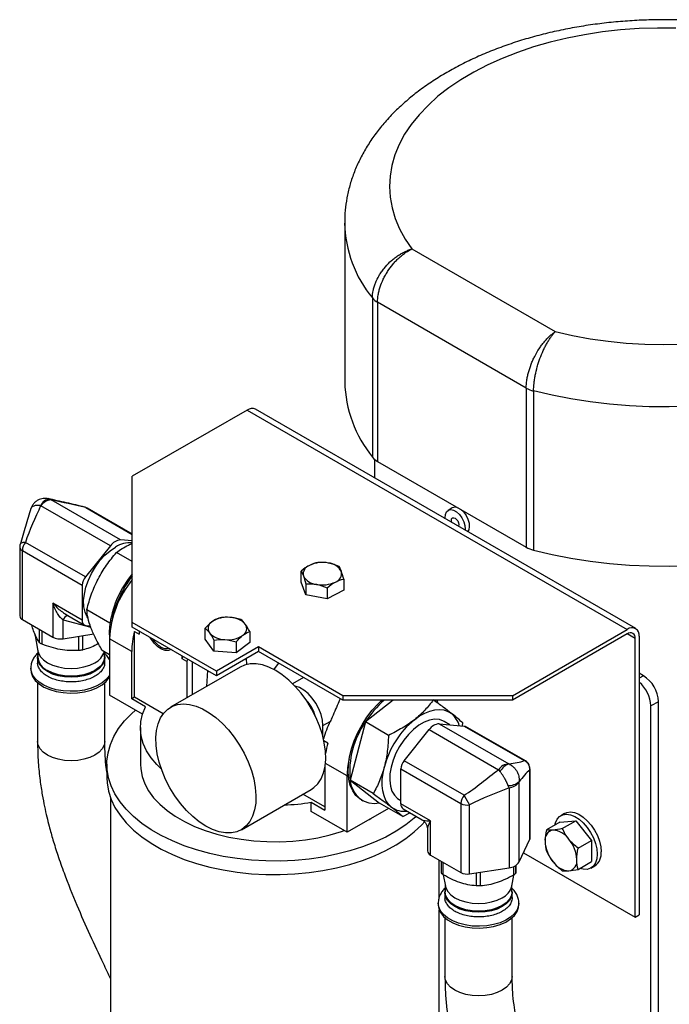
# Model space of a CAD drawing. Header units: inches. Extents: x 3 to 129, y 3 to 99.
# Tile 34 of 35: x 107 to 114, y 81 to 92. Entities that reach past the tile are written whole.
import ezdxf

# ---------------------------------------------------------------- set-up
doc = ezdxf.new("R2010")
doc.units = ezdxf.units.IN
doc.header["$LTSCALE"] = 12
doc.header["$MEASUREMENT"] = 0

msp = doc.modelspace()

# ---------------------------------------------------------------- linework, layer by layer
for p, q in [((110.442, 89.869), (110.442, 88.092)), ((111.192, 89.577), (112.792, 88.654)), ((110.752, 89.03), (110.752, 87.252)), ((112.468, 88.024), (110.809, 88.982)), ((110.809, 88.982), (110.809, 87.204)), ((112.468, 88.024), (112.468, 86.247)), ((112.55, 87.992), (112.55, 86.214)), ((109.354, 87.777), (108.072, 87.038)), ((109.354, 87.777), (113.596, 85.328)), ((113.69, 85.337), (109.447, 87.787)), ((110.776, 87.227), (110.776, 87.019)), ((110.809, 87.204), (112.468, 86.247)), ((108.072, 85.405), (108.072, 87.038)), ((107.132, 86.787), (107.138, 86.786)), ((107.138, 86.786), (107.149, 86.784)), ((107.941, 86.327), (107.166, 86.774)), ((107.828, 86.262), (107.053, 86.709)), ((107.552, 86.688), (107.541, 86.693)), ((107.552, 86.688), (108.072, 86.388)), ((108.072, 86.392), (107.567, 86.683)), ((111.643, 86.686), (111.596, 86.658)), ((108.072, 86.316), (107.941, 86.327)), ((106.816, 86.25), (106.816, 85.478)), ((107.549, 85.914), (106.88, 86.3)), ((107.828, 86.262), (107.549, 85.914)), ((106.845, 86.209), (107.513, 85.823)), ((106.845, 85.437), (106.845, 86.209)), ((108.072, 86.085), (107.895, 86.187)), ((109.956, 85.856), (109.956, 85.979)), ((110.431, 85.889), (110.431, 85.766)), ((107.513, 85.823), (107.513, 85.432)), ((110.008, 85.715), (109.956, 85.856)), ((110.008, 85.838), (110.008, 85.715)), ((110.245, 85.793), (110.245, 85.67)), ((110.245, 85.67), (110.008, 85.715)), ((110.431, 85.766), (110.245, 85.67)), ((107.184, 85.622), (107.184, 85.242)), ((107.513, 85.432), (107.184, 85.622)), ((107.328, 85.498), (107.538, 85.377)), ((107.565, 85.55), (107.823, 85.401)), ((106.845, 85.437), (107.184, 85.242)), ((107.3, 85.224), (107.3, 85.435)), ((107.3, 85.435), (107.61, 85.352)), ((107.556, 85.372), (107.605, 85.367)), ((109.012, 84.862), (108.072, 85.405)), ((108.072, 85.354), (108.072, 85.405)), ((109.012, 84.811), (108.072, 85.354)), ((108.886, 85.218), (108.886, 85.341)), ((106.985, 85.277), (107.019, 85.085)), ((107.032, 85.33), (107.032, 85.184)), ((107.066, 85.163), (107.066, 85.31)), ((107.3, 85.224), (107.642, 85.277)), ((107.471, 85.25), (107.471, 85.092)), ((107.52, 85.099), (107.52, 85.258)), ((108.097, 84.572), (108.097, 85.304)), ((108.097, 85.304), (108.15, 85.274)), ((108.15, 85.309), (108.15, 85.274)), ((109.382, 85.304), (109.382, 85.181)), ((112.315, 84.588), (113.596, 85.328)), ((113.596, 85.277), (112.315, 84.537)), ((113.685, 85.226), (113.596, 85.277)), ((113.729, 85.252), (113.729, 82.139)), ((107.695, 85.171), (107.675, 85.159)), ((108.065, 85.08), (107.817, 85.223)), ((107.817, 85.223), (107.817, 84.594)), ((108.982, 85.084), (108.886, 85.218)), ((108.982, 85.207), (108.982, 85.084)), ((109.48, 85.133), (109.012, 84.862)), ((109.23, 85.189), (109.23, 85.066)), ((109.382, 85.181), (109.23, 85.066)), ((110.422, 84.588), (109.48, 85.133)), ((109.48, 85.133), (109.48, 85.081)), ((113.685, 82.113), (113.685, 85.226)), ((107.015, 85.01), (107.015, 84.958)), ((107.017, 85.096), (107.017, 85.021)), ((107.736, 85.096), (107.817, 85.049)), ((107.762, 85.021), (107.762, 85.081)), ((107.765, 84.958), (107.765, 85.01)), ((108.065, 84.553), (108.065, 85.08)), ((108.627, 84.998), (108.627, 85.033)), ((109.23, 85.066), (108.982, 85.084)), ((109.48, 85.081), (109.012, 84.811)), ((110.422, 84.537), (109.48, 85.081)), ((106.94, 84.897), (106.94, 84.876)), ((109.277, 84.908), (108.499, 84.459)), ((108.68, 84.968), (108.627, 84.998)), ((108.689, 84.998), (108.68, 84.968)), ((108.68, 84.968), (108.68, 84.564)), ((108.744, 84.6), (108.744, 84.966)), ((109.349, 84.937), (109.345, 85.004)), ((107.126, 84.869), (107.129, 84.867)), ((107.651, 84.867), (107.653, 84.869)), ((108.912, 84.869), (108.9, 84.691)), ((109.012, 84.862), (109.012, 84.811)), ((109.981, 84.792), (109.86, 84.722)), ((113.776, 84.81), (113.729, 84.838)), ((113.776, 84.81), (113.729, 84.783)), ((107.015, 84.733), (107.015, 84.077)), ((107.765, 84.077), (107.765, 84.733)), ((108.186, 84.382), (107.817, 84.594)), ((108.097, 84.572), (108.065, 84.553)), ((108.417, 84.387), (108.097, 84.572)), ((112.315, 84.588), (110.422, 84.588)), ((110.422, 84.588), (110.422, 84.537)), ((112.315, 84.588), (112.315, 84.537)), ((108.219, 84.465), (108.065, 84.553)), ((112.315, 84.537), (110.422, 84.537)), ((110.982, 84.537), (110.674, 84.294)), ((111.47, 84.537), (111.483, 84.506)), ((113.943, 84.521), (113.86, 84.473)), ((113.86, 79.554), (113.86, 84.473)), ((113.943, 79.602), (113.943, 84.521)), ((110.2, 84.254), (110.28, 84.299)), ((110.2, 84.128), (110.2, 84.254)), ((110.674, 84.294), (110.503, 83.643)), ((110.931, 84.145), (110.674, 84.294)), ((111.498, 84.274), (112.273, 83.827)), ((111.498, 84.274), (111.777, 84.249)), ((111.616, 84.263), (111.551, 84.301)), ((111.758, 84.251), (111.761, 84.283)), ((111.777, 84.249), (112.445, 83.863)), ((112.46, 83.859), (111.792, 84.244)), ((108.163, 84.231), (108.163, 83.823)), ((111.105, 83.861), (111.385, 84.209)), ((111.385, 84.209), (112.159, 83.761)), ((110.253, 84.059), (110.21, 84.084)), ((107.788, 83.823), (107.788, 83.672)), ((110.469, 83.692), (110.227, 83.832)), ((111.774, 83.475), (111.105, 83.861)), ((110.222, 83.792), (110.222, 83.308)), ((110.469, 83.063), (110.469, 83.692)), ((111.07, 83.77), (111.738, 83.384)), ((111.07, 83.379), (111.07, 83.77)), ((112.507, 83.757), (112.507, 82.985)), ((112.51, 83), (112.51, 83.772)), ((110.761, 83.494), (110.503, 83.643)), ((110.503, 83.643), (110.832, 83.386)), ((112.389, 82.731), (112.389, 83.625)), ((109.289, 83.091), (110.067, 83.54)), ((110.222, 83.345), (109.976, 83.487)), ((112.276, 83.56), (112.276, 82.665)), ((107.828, 83.449), (107.828, 79.296)), ((110.068, 83.295), (110.068, 83.397)), ((110.068, 83.397), (110.222, 83.308)), ((110.629, 83.423), (110.644, 83.415)), ((111.09, 83.237), (110.832, 83.386)), ((111.049, 83.43), (111.07, 83.418)), ((111.4, 83.189), (111.07, 83.379)), ((111.739, 83.384), (111.739, 82.612)), ((111.835, 82.597), (111.835, 83.369)), ((110.469, 83.063), (110.068, 83.295)), ((110.93, 83.329), (110.469, 83.063)), ((111.09, 83.237), (111.171, 83.28)), ((111.095, 83.324), (111.305, 83.203)), ((112.897, 83.273), (112.853, 83.247)), ((110.714, 83.205), (110.733, 83.216)), ((111.4, 82.808), (111.4, 83.189)), ((112.845, 83.175), (112.695, 83.088)), ((112.845, 83.175), (113.022, 83.191)), ((112.871, 83.104), (113.022, 83.191)), ((113.022, 83.191), (113.198, 82.971)), ((111.365, 83.099), (111.365, 82.857)), ((112.389, 82.731), (112.507, 82.985)), ((113.048, 82.884), (113.198, 82.971)), ((113.198, 82.971), (113.198, 82.735)), ((111.4, 82.808), (111.739, 82.612)), ((112.437, 82.834), (113.685, 82.113)), ((111.498, 82.336), (111.498, 82.751)), ((111.518, 82.74), (111.518, 82.613)), ((111.543, 82.587), (111.543, 82.725)), ((113.048, 82.648), (113.198, 82.735)), ((111.543, 82.587), (111.566, 82.46)), ((111.835, 82.597), (112.276, 82.665)), ((111.908, 82.609), (111.908, 82.464)), ((111.958, 82.464), (111.958, 82.616)), ((112.327, 82.679), (112.327, 82.585)), ((112.352, 82.61), (112.352, 82.692)), ((113.19, 82.663), (113.235, 82.688)), ((112.307, 82.46), (112.329, 82.584)), ((111.561, 82.385), (111.561, 82.333)), ((111.564, 82.471), (111.564, 82.396)), ((112.309, 82.396), (112.309, 82.471)), ((112.311, 82.333), (112.311, 82.385)), ((111.486, 82.272), (111.486, 82.251)), ((112.386, 82.251), (112.386, 82.272)), ((111.498, 79.296), (111.498, 82.193)), ((111.673, 82.244), (111.675, 82.242)), ((112.197, 82.242), (112.2, 82.244)), ((111.561, 82.108), (111.561, 81.452)), ((112.311, 81.452), (112.311, 82.108)), ((113.685, 82.113), (113.729, 82.139))]:
    msp.add_line(p, q)
at = {"flags": 128}
for points in [[(114.139, 92.044), (113.933, 92.045), (113.727, 92.038), (113.522, 92.024), (113.32, 92.001), (113.12, 91.97), (112.925, 91.932), (112.734, 91.886), (112.549, 91.833), (112.371, 91.773), (112.2, 91.706), (112.038, 91.633), (111.884, 91.553), (111.74, 91.468), (111.606, 91.377), (111.483, 91.282), (111.372, 91.181), (111.272, 91.077), (111.185, 90.969), (111.111, 90.858), (111.05, 90.744), (111.002, 90.628), (110.968, 90.51), (110.948, 90.392), (110.942, 90.273), (110.949, 90.154), (110.971, 90.035), (111.006, 89.918), (111.055, 89.802), (111.117, 89.688), (111.192, 89.577)], [(112.792, 88.654), (112.984, 88.61), (113.181, 88.574), (113.381, 88.546), (113.585, 88.526), (113.79, 88.514), (113.996, 88.509), (114.203, 88.513)], [(114.285, 87.819), (114.063, 87.813), (113.841, 87.815), (113.619, 87.824), (113.399, 87.842), (113.181, 87.868), (112.967, 87.902), (112.756, 87.943), (112.55, 87.992)], [(107.552, 86.688), (107.56, 86.687), (107.567, 86.683)], [(111.565, 86.564), (111.564, 86.576), (111.566, 86.613), (111.578, 86.642), (111.599, 86.66), (111.626, 86.666), (111.658, 86.659), (111.691, 86.64), (111.723, 86.61), (111.75, 86.573), (111.771, 86.531), (111.783, 86.488), (111.786, 86.448), (111.784, 86.438)], [(111.733, 86.671), (111.738, 86.667), (111.77, 86.637), (111.798, 86.6), (111.818, 86.558), (111.83, 86.515), (111.833, 86.476), (111.826, 86.442), (111.812, 86.422)], [(111.637, 86.523), (111.636, 86.526), (111.633, 86.546), (111.636, 86.563), (111.645, 86.573), (111.659, 86.576), (111.675, 86.57), (111.691, 86.557), (111.704, 86.539), (111.713, 86.518), (111.716, 86.498), (111.713, 86.481), (111.712, 86.479)], [(107.574, 85.458), (107.567, 85.469), (107.545, 85.521), (107.532, 85.582), (107.529, 85.65), (107.537, 85.723), (107.555, 85.8), (107.582, 85.878), (107.618, 85.954), (107.661, 86.028), (107.711, 86.096), (107.766, 86.156), (107.824, 86.207), (107.885, 86.248)], [(112.55, 86.214), (112.756, 86.165), (112.967, 86.124), (113.181, 86.09), (113.399, 86.065), (113.619, 86.047), (113.841, 86.037), (114.063, 86.035), (114.285, 86.041)], [(108.504, 85.104), (108.475, 85.093), (108.438, 85.094), (108.398, 85.108), (108.358, 85.135), (108.32, 85.171), (108.286, 85.216), (108.272, 85.238)], [(107.762, 85.035), (107.765, 85.01), (107.757, 84.968), (107.736, 84.927), (107.701, 84.89), (107.655, 84.857), (107.598, 84.83), (107.533, 84.81), (107.463, 84.798), (107.39, 84.793), (107.316, 84.798), (107.246, 84.81), (107.181, 84.83), (107.124, 84.857), (107.078, 84.89), (107.043, 84.927), (107.022, 84.968), (107.015, 85.01), (107.017, 85.035)], [(107.019, 85.085), (107.024, 85.065), (107.045, 85.025), (107.08, 84.988), (107.126, 84.955), (107.183, 84.928), (107.247, 84.909), (107.317, 84.896), (107.39, 84.892), (107.462, 84.896), (107.532, 84.909), (107.597, 84.928), (107.653, 84.955)], [(107.762, 85.021), (107.755, 84.979), (107.734, 84.938), (107.699, 84.901), (107.653, 84.869), (107.597, 84.842), (107.532, 84.822), (107.462, 84.81), (107.39, 84.806), (107.317, 84.81), (107.247, 84.822), (107.183, 84.842), (107.126, 84.869)], [(108.636, 85.028), (108.634, 85.025), (108.627, 84.998)], [(107.754, 84.975), (107.751, 84.968), (107.73, 84.928), (107.696, 84.892), (107.651, 84.859), (107.595, 84.833), (107.531, 84.813), (107.462, 84.801), (107.39, 84.797), (107.318, 84.801), (107.248, 84.813), (107.185, 84.833), (107.129, 84.859), (107.083, 84.892), (107.049, 84.928), (107.028, 84.968), (107.025, 84.975)], [(109.672, 84.869), (109.597, 84.906), (109.524, 84.931), (109.454, 84.944), (109.387, 84.943), (109.326, 84.93), (109.277, 84.908)], [(109.704, 84.952), (109.665, 84.901), (109.651, 84.881)], [(107.817, 84.816), (107.814, 84.811), (107.781, 84.768), (107.735, 84.73), (107.678, 84.697), (107.612, 84.671), (107.538, 84.651), (107.46, 84.64), (107.379, 84.637), (107.299, 84.642), (107.222, 84.655), (107.15, 84.677), (107.086, 84.705), (107.032, 84.739), (106.989, 84.779), (106.959, 84.822), (106.942, 84.868), (106.94, 84.895)], [(106.94, 84.876), (106.942, 84.847), (106.959, 84.801), (106.989, 84.758), (107.032, 84.719), (107.086, 84.684), (107.15, 84.656), (107.222, 84.635), (107.299, 84.622), (107.379, 84.616), (107.46, 84.62), (107.538, 84.631), (107.612, 84.65), (107.678, 84.677), (107.735, 84.71), (107.781, 84.748), (107.814, 84.79), (107.817, 84.796)], [(110.067, 83.54), (110.098, 83.561), (110.143, 83.605), (110.178, 83.66), (110.205, 83.725), (110.223, 83.799), (110.23, 83.88), (110.228, 83.968), (110.215, 84.06), (110.193, 84.155), (110.162, 84.251), (110.121, 84.347), (110.073, 84.441), (110.018, 84.53), (109.956, 84.615), (109.89, 84.692), (109.819, 84.761), (109.746, 84.82), (109.672, 84.869)], [(110.2, 84.254), (110.195, 84.314), (110.18, 84.378), (110.155, 84.442), (110.121, 84.504), (110.081, 84.561), (110.035, 84.611), (109.987, 84.651), (109.937, 84.68), (109.888, 84.696), (109.886, 84.696)], [(108.397, 83.766), (108.344, 83.818), (108.282, 83.893), (108.232, 83.972), (108.195, 84.052), (108.172, 84.134), (108.163, 84.218), (108.168, 84.301), (108.186, 84.383), (108.219, 84.465)], [(108.894, 83.13), (108.819, 83.179), (108.746, 83.238), (108.676, 83.307), (108.609, 83.384), (108.548, 83.469), (108.492, 83.558), (108.444, 83.652), (108.404, 83.748), (108.373, 83.844), (108.351, 83.939), (108.338, 84.031), (108.336, 84.119), (108.343, 84.2), (108.36, 84.274), (108.387, 84.339), (108.423, 84.394), (108.467, 84.438), (108.519, 84.47), (108.578, 84.489), (108.642, 84.496), (108.711, 84.49), (108.783, 84.471), (108.857, 84.44), (108.931, 84.397), (109.005, 84.343), (109.077, 84.278), (109.146, 84.205), (109.21, 84.124), (109.269, 84.037), (109.321, 83.945), (109.365, 83.85), (109.401, 83.754), (109.427, 83.658), (109.445, 83.564), (109.452, 83.474), (109.45, 83.389), (109.437, 83.312), (109.415, 83.242), (109.384, 83.182), (109.344, 83.133), (109.295, 83.095), (109.24, 83.069), (109.179, 83.056), (109.112, 83.055), (109.042, 83.068), (108.968, 83.093), (108.894, 83.13)], [(110.629, 83.423), (110.611, 83.434), (110.567, 83.474), (110.532, 83.524), (110.505, 83.585), (110.488, 83.654), (110.481, 83.732), (110.483, 83.815), (110.496, 83.903), (110.517, 83.993), (110.549, 84.085), (110.588, 84.175), (110.636, 84.264), (110.69, 84.348), (110.75, 84.426), (110.815, 84.496), (110.858, 84.537)], [(111.242, 83.239), (111.219, 83.219), (111.123, 83.144), (111.017, 83.074), (110.9, 83.009), (110.775, 82.951), (110.641, 82.899), (110.5, 82.854), (110.352, 82.816), (110.2, 82.786), (110.044, 82.763), (109.884, 82.748), (109.723, 82.741), (109.562, 82.742), (109.402, 82.751), (109.243, 82.768), (109.087, 82.792), (108.936, 82.825), (108.79, 82.865), (108.651, 82.911), (108.519, 82.965), (108.395, 83.025), (108.281, 83.091), (108.177, 83.162), (108.085, 83.238), (108.003, 83.319), (107.935, 83.403), (107.878, 83.49), (107.836, 83.58), (107.806, 83.672), (107.791, 83.764), (107.789, 83.858), (107.801, 83.95), (107.827, 84.042), (107.866, 84.133), (107.919, 84.221), (107.985, 84.306), (108.063, 84.387), (108.107, 84.427)], [(111.221, 84.32), (111.278, 84.361), (111.335, 84.393), (111.392, 84.416), (111.448, 84.43), (111.501, 84.434), (111.55, 84.428), (111.595, 84.413), (111.635, 84.389)], [(111.551, 84.301), (111.546, 84.304), (111.499, 84.321), (111.446, 84.324), (111.389, 84.315), (111.33, 84.292), (111.27, 84.257), (111.21, 84.211), (111.153, 84.155), (111.101, 84.091), (111.054, 84.02), (111.014, 83.945), (110.983, 83.867), (110.96, 83.79), (110.947, 83.714), (110.945, 83.643), (110.952, 83.579), (110.97, 83.522), (110.997, 83.476), (111.033, 83.441), (111.049, 83.43)], [(111.777, 84.249), (111.785, 84.248), (111.792, 84.244)], [(107.765, 84.077), (107.757, 84.034), (107.736, 83.994), (107.701, 83.956), (107.655, 83.924), (107.598, 83.897), (107.533, 83.877), (107.463, 83.864), (107.39, 83.86), (107.316, 83.864), (107.246, 83.877), (107.181, 83.897), (107.124, 83.924), (107.078, 83.956), (107.043, 83.994), (107.022, 84.034), (107.015, 84.077)], [(108.163, 83.823), (108.166, 83.77), (108.181, 83.687), (108.211, 83.605), (108.254, 83.525), (108.31, 83.448), (108.379, 83.375), (108.46, 83.305), (108.552, 83.241), (108.655, 83.181), (108.767, 83.128), (108.887, 83.082), (109.014, 83.042), (109.148, 83.009), (109.286, 82.984), (109.428, 82.967), (109.572, 82.958), (109.717, 82.957), (109.862, 82.964), (110.004, 82.979), (110.144, 83.002), (110.279, 83.033), (110.408, 83.071), (110.438, 83.081)], [(110.965, 83.343), (110.93, 83.376), (110.902, 83.418), (110.881, 83.468), (110.867, 83.524), (110.86, 83.586), (110.861, 83.653), (110.87, 83.724), (110.885, 83.797)], [(112.51, 83.772), (112.509, 83.764), (112.507, 83.757)], [(107.788, 83.672), (107.791, 83.613), (107.806, 83.521), (107.836, 83.429), (107.878, 83.339), (107.935, 83.252), (108.003, 83.168), (108.085, 83.087), (108.177, 83.011), (108.281, 82.94), (108.395, 82.874), (108.519, 82.814), (108.651, 82.76), (108.79, 82.714), (108.936, 82.674), (109.087, 82.641), (109.243, 82.617), (109.402, 82.6), (109.562, 82.591), (109.723, 82.59), (109.884, 82.597), (110.044, 82.612), (110.2, 82.635), (110.352, 82.665), (110.5, 82.703), (110.641, 82.748), (110.775, 82.8), (110.9, 82.858), (111.017, 82.923), (111.123, 82.993), (111.219, 83.068), (111.303, 83.147), (111.337, 83.184)], [(110.832, 83.386), (110.771, 83.381), (110.714, 83.387), (110.662, 83.405), (110.616, 83.433), (110.576, 83.472), (110.544, 83.521), (110.519, 83.578), (110.503, 83.643)], [(112.787, 83.142), (112.794, 83.169), (112.813, 83.209), (112.841, 83.239), (112.876, 83.257), (112.917, 83.263), (112.962, 83.256), (113.01, 83.237), (113.058, 83.207), (113.105, 83.166), (113.148, 83.116), (113.186, 83.06), (113.218, 82.999), (113.241, 82.937), (113.255, 82.876), (113.26, 82.817)], [(112.897, 83.273), (112.92, 83.283), (112.961, 83.289), (113.006, 83.282), (113.054, 83.263), (113.102, 83.232), (113.149, 83.191), (113.192, 83.142), (113.23, 83.085), (113.262, 83.025), (113.285, 82.963), (113.3, 82.901), (113.305, 82.843)], [(112.507, 82.985), (112.509, 82.993), (112.51, 83)], [(113.26, 82.817), (113.255, 82.765), (113.241, 82.72), (113.218, 82.685), (113.186, 82.66), (113.148, 82.648), (113.105, 82.649), (113.066, 82.659)], [(112.309, 82.41), (112.311, 82.385), (112.304, 82.343), (112.283, 82.302), (112.248, 82.265), (112.201, 82.232), (112.145, 82.205), (112.08, 82.185), (112.009, 82.173), (111.936, 82.169), (111.863, 82.173), (111.793, 82.185), (111.728, 82.205), (111.671, 82.232), (111.624, 82.265), (111.59, 82.302), (111.568, 82.343), (111.561, 82.385), (111.564, 82.41)], [(112.309, 82.396), (112.302, 82.354), (112.28, 82.314), (112.246, 82.276), (112.2, 82.244), (112.143, 82.217), (112.079, 82.197), (112.009, 82.185), (111.936, 82.181), (111.864, 82.185), (111.794, 82.197), (111.729, 82.217), (111.673, 82.244), (111.627, 82.276), (111.592, 82.314), (111.571, 82.354), (111.564, 82.396)], [(111.566, 82.46), (111.571, 82.441), (111.592, 82.4), (111.627, 82.363), (111.673, 82.33), (111.729, 82.304), (111.794, 82.284), (111.864, 82.272), (111.936, 82.267), (112.009, 82.272), (112.079, 82.284), (112.143, 82.304), (112.2, 82.33)], [(112.386, 82.272), (112.383, 82.243), (112.367, 82.197), (112.337, 82.154), (112.294, 82.114), (112.24, 82.08), (112.176, 82.052), (112.104, 82.031), (112.027, 82.017), (111.946, 82.012), (111.866, 82.015), (111.788, 82.027), (111.714, 82.046), (111.648, 82.072), (111.591, 82.105), (111.545, 82.144), (111.512, 82.186), (111.492, 82.231), (111.486, 82.271)], [(112.3, 82.351), (112.298, 82.344), (112.277, 82.304), (112.243, 82.267), (112.197, 82.234), (112.141, 82.208), (112.077, 82.188), (112.008, 82.176), (111.936, 82.172), (111.864, 82.176), (111.795, 82.188), (111.731, 82.208), (111.675, 82.234), (111.629, 82.267), (111.595, 82.304), (111.574, 82.344), (111.572, 82.351)], [(111.486, 82.251), (111.492, 82.211), (111.512, 82.166), (111.545, 82.123), (111.591, 82.085), (111.648, 82.052), (111.714, 82.025), (111.788, 82.006), (111.866, 81.995), (111.946, 81.992), (112.027, 81.997), (112.104, 82.01), (112.176, 82.031), (112.24, 82.06), (112.294, 82.094), (112.337, 82.133), (112.367, 82.177), (112.383, 82.222), (112.386, 82.251)], [(112.311, 81.452), (112.304, 81.41), (112.283, 81.369), (112.248, 81.332), (112.201, 81.299), (112.145, 81.272), (112.08, 81.252), (112.009, 81.24), (111.936, 81.235), (111.863, 81.24), (111.793, 81.252), (111.728, 81.272), (111.671, 81.299), (111.624, 81.332), (111.59, 81.369), (111.568, 81.41), (111.561, 81.452), (111.561, 81.452)]]:
    msp.add_lwpolyline(points, dxfattribs=at)
for centre, radius, start, end in [((111.796, 89.893), 1.355, 181.0998, 219.5742), ((110.902, 89.151), 0.193, 218.9764, 241.059), ((111.825, 88.126), 1.383, 181.4117, 219.1563), ((112.63, 88.312), 0.331, 240.6202, 256.0327), ((109.408, 87.701), 0.0943, 65.6929, 125.6176), ((110.902, 87.374), 0.193, 218.9764, 241.059), ((107.157, 86.669), 0.115, 93.6749, 158.6613), ((107.175, 86.629), 0.146, 93.4295, 146.5651), ((111.675, 86.619), 0.0739, 60.793, 115.5418), ((107.95, 86.181), 0.146, 93.4295, 146.5651), ((106.863, 86.253), 0.0477, 183.7247, 247.4024), ((106.998, 86.202), 0.153, 140.2279, 177.3607), ((108.044, 86.005), 0.291, 84.5572, 123.3127), ((112.63, 86.535), 0.331, 240.6202, 256.0327), ((110.08, 85.947), 0.101, 107.8807, 192.9165), ((110.194, 85.735), 0.341, 78.6584, 115.1454), ((110.246, 85.887), 0.183, 29.1297, 85.2505), ((107.667, 85.816), 0.153, 140.2279, 177.3607), ((108.966, 85.213), 1.158, 140.5137, 170.6567), ((108.984, 85.202), 1.163, 141.6581, 169.7954), ((110.141, 86.014), 0.183, 209.1297, 265.2505), ((110.307, 85.953), 0.101, 287.8807, 12.9165), ((108.943, 85.169), 1.127, 140.621, 177.2424), ((110.193, 86.166), 0.341, 258.6584, 295.1454), ((106.866, 85.483), 0.0505, 185.8452, 245.4749), ((107.377, 85.405), 0.0829, 107.3386, 159.1636), ((109.129, 85.159), 0.305, 83.8768, 123.2819), ((109.16, 85.226), 0.236, 42.7669, 89.7634), ((107.565, 85.424), 0.0528, 170.7481, 259.4532), ((108.512, 85.294), 0.697, 171.1249, 185.1218), ((109.004, 85.339), 0.0858, 119.7298, 215.264), ((109.263, 85.337), 0.0858, 299.7298, 35.264), ((113.648, 85.265), 0.0819, 350.786, 129.2033), ((107.268, 85.405), 0.184, 242.6428, 279.7711), ((108.935, 85.071), 0.87, 164.4428, 179.4169), ((109.107, 85.45), 0.236, 222.7669, 269.7634), ((109.139, 85.517), 0.305, 263.8768, 303.2819), ((113.631, 85.235), 0.0546, 350.786, 129.2033), ((108.539, 85.377), 0.286, 212.6258, 238.1806), ((108.449, 85.222), 0.107, 235.1208, 285.7443), ((107.204, 85.039), 0.187, 185.6948, 245.6253), ((107.569, 85.133), 0.197, 295.1516, 345.8299), ((107.39, 85.363), 0.56, 242.2307, 297.7639), ((113.581, 84.505), 0.363, 2.6055, 57.3945), ((113.49, 84.454), 0.371, 2.9632, 49.8496), ((109.749, 84.268), 0.377, 14.4669, 45.5278), ((111.612, 83.701), 1.11, 131.1322, 147.7084), ((111.461, 84.181), 0.27, 15.5544, 49.98), ((111.332, 83.78), 1.173, 153.7539, 163.8132), ((111.472, 83.737), 0.974, 145.0856, 185.537), ((111.867, 83.536), 1.016, 129.5169, 165.1285), ((111.507, 84.128), 0.146, 93.4295, 146.5651), ((111.177, 83.808), 0.957, 164.801, 171.9581), ((111.332, 83.683), 0.863, 166.9978, 179.404), ((111.223, 83.763), 0.153, 140.2279, 177.3607), ((112.281, 83.681), 0.146, 93.4295, 146.5651), ((112.322, 83.67), 0.161, 106.2373, 154.1599), ((112.443, 83.828), 0.0349, 60.048, 85.5285), ((112.277, 83.746), 0.161, 265.8402, 313.7504), ((112.267, 83.706), 0.146, 273.4335, 326.5611), ((111.892, 83.377), 0.153, 140.2279, 177.3607), ((109.666, 85.894), 2.529, 272.2948, 279.1317), ((111.13, 83.373), 0.0606, 174.5293, 234.1585), ((111.809, 83.52), 0.154, 242.6428, 279.7711), ((111.103, 83.529), 0.232, 233.3004, 278.49), ((112.787, 82.979), 0.11, 100.5468, 189.2519), ((112.753, 82.859), 0.228, 33.4349, 86.5705), ((113.062, 82.979), 0.384, 182.6393, 219.7721), ((112.649, 82.739), 0.384, 2.6393, 39.7721), ((111.425, 82.863), 0.0606, 185.8452, 245.4749), ((113.137, 82.826), 0.169, 305.5137, 5.7985), ((112.267, 82.811), 0.146, 273.4335, 326.5611), ((112.958, 82.859), 0.228, 213.4349, 266.5705), ((112.924, 82.739), 0.11, 280.5468, 9.2519), ((111.809, 82.749), 0.154, 242.6428, 279.7711), ((112.116, 82.509), 0.197, 295.1516, 345.8299), ((111.936, 82.739), 0.561, 242.301, 297.7044)]:
    msp.add_arc(centre, radius, start, end)
for points, knots in [([(117.566, 89.866), (117.567, 89.878), (117.569, 89.936), (117.56, 90.039), (117.539, 90.176), (117.505, 90.31), (117.459, 90.443), (117.402, 90.574), (117.332, 90.702), (117.251, 90.827), (117.157, 90.949), (117.053, 91.067), (116.936, 91.181), (116.809, 91.29), (116.672, 91.394), (116.525, 91.492), (116.368, 91.584), (116.204, 91.67), (116.031, 91.749), (115.852, 91.82), (115.667, 91.885), (115.477, 91.943), (115.281, 91.993), (115.082, 92.036), (114.879, 92.072), (114.673, 92.1), (114.465, 92.12), (114.256, 92.133), (114.045, 92.139), (113.835, 92.136), (113.625, 92.126), (113.417, 92.109), (113.21, 92.084), (113.006, 92.051), (112.805, 92.011), (112.608, 91.964), (112.416, 91.909), (112.228, 91.847), (112.046, 91.777), (111.871, 91.701), (111.703, 91.617), (111.542, 91.527), (111.389, 91.43), (111.246, 91.326), (111.113, 91.217), (110.99, 91.101), (110.878, 90.98), (110.779, 90.855), (110.691, 90.725), (110.617, 90.592), (110.555, 90.457), (110.507, 90.32), (110.472, 90.182), (110.45, 90.044), (110.441, 89.938), (110.443, 89.879), (110.443, 89.866)], [0, 0, 0, 0, 0.004575, 0.022025, 0.039465, 0.056957, 0.074568, 0.092353, 0.110361, 0.128622, 0.147152, 0.165944, 0.184976, 0.20421, 0.2236, 0.2431, 0.262667, 0.282263, 0.301857, 0.321431, 0.340975, 0.360486, 0.379962, 0.399405, 0.418818, 0.438206, 0.457575, 0.476929, 0.496276, 0.515621, 0.53497, 0.554328, 0.573701, 0.593096, 0.612518, 0.631975, 0.65147, 0.671009, 0.690596, 0.71023, 0.729912, 0.749633, 0.76938, 0.789127, 0.808835, 0.828462, 0.847955, 0.867259, 0.886324, 0.905115, 0.923613, 0.941824, 0.959773, 0.977504, 0.995074, 1, 1, 1, 1]), ([(110.752, 89.03), (110.752, 89.057), (110.755, 89.084), (110.763, 89.126), (110.767, 89.14), (110.775, 89.169), (110.78, 89.183), (110.796, 89.225), (110.81, 89.253), (110.834, 89.294), (110.843, 89.308), (110.861, 89.334), (110.871, 89.347), (110.901, 89.385), (110.923, 89.409), (110.959, 89.443), (110.972, 89.454), (110.997, 89.474), (111.023, 89.494), (111.05, 89.511), (111.077, 89.528), (111.092, 89.536), (111.12, 89.55), (111.134, 89.556), (111.156, 89.565), (111.163, 89.568), (111.178, 89.573), (111.185, 89.575), (111.192, 89.577)], [0, 0, 0, 0, 0.125, 0.125, 0.1875, 0.1875, 0.25, 0.25, 0.375, 0.375, 0.4375, 0.4375, 0.5, 0.5, 0.625, 0.625, 0.6875, 0.6875, 0.75, 0.8125, 0.8125, 0.875, 0.875, 0.9375, 0.9375, 0.96875, 0.96875, 1, 1, 1, 1]), ([(110.809, 88.982), (110.809, 89.009), (110.811, 89.037), (110.818, 89.08), (110.822, 89.094), (110.829, 89.123), (110.833, 89.138), (110.848, 89.182), (110.859, 89.212), (110.88, 89.255), (110.888, 89.27), (110.904, 89.298), (110.912, 89.312), (110.939, 89.353), (110.958, 89.38), (110.989, 89.417), (111, 89.43), (111.022, 89.453), (111.045, 89.475), (111.068, 89.496), (111.092, 89.515), (111.105, 89.524), (111.129, 89.542), (111.142, 89.55), (111.161, 89.561), (111.167, 89.564), (111.179, 89.571), (111.186, 89.574), (111.192, 89.577)], [0, 0, 0, 0, 0.125, 0.125, 0.1875, 0.1875, 0.25, 0.25, 0.375, 0.375, 0.4375, 0.4375, 0.5, 0.5, 0.625, 0.625, 0.6875, 0.6875, 0.75, 0.8125, 0.8125, 0.875, 0.875, 0.9375, 0.9375, 0.96875, 0.96875, 1, 1, 1, 1]), ([(112.468, 88.024), (112.468, 88.051), (112.47, 88.079), (112.476, 88.123), (112.479, 88.137), (112.485, 88.167), (112.489, 88.182), (112.501, 88.228), (112.511, 88.258), (112.529, 88.304), (112.535, 88.319), (112.549, 88.349), (112.556, 88.363), (112.578, 88.407), (112.594, 88.435), (112.621, 88.476), (112.63, 88.489), (112.649, 88.514), (112.668, 88.538), (112.688, 88.561), (112.708, 88.583), (112.718, 88.593), (112.739, 88.612), (112.75, 88.622), (112.765, 88.634), (112.771, 88.638), (112.781, 88.646), (112.787, 88.65), (112.792, 88.654)], [0, 0, 0, 0, 0.125, 0.125, 0.1875, 0.1875, 0.25, 0.25, 0.375, 0.375, 0.4375, 0.4375, 0.5, 0.5, 0.625, 0.625, 0.6875, 0.6875, 0.75, 0.8125, 0.8125, 0.875, 0.875, 0.9375, 0.9375, 0.96875, 0.96875, 1, 1, 1, 1]), ([(112.55, 87.992), (112.55, 88.019), (112.552, 88.047), (112.557, 88.091), (112.559, 88.106), (112.563, 88.136), (112.566, 88.152), (112.575, 88.198), (112.583, 88.23), (112.596, 88.277), (112.601, 88.293), (112.611, 88.324), (112.616, 88.339), (112.633, 88.385), (112.645, 88.415), (112.665, 88.458), (112.672, 88.472), (112.686, 88.499), (112.7, 88.526), (112.715, 88.55), (112.73, 88.574), (112.738, 88.585), (112.753, 88.607), (112.761, 88.617), (112.772, 88.632), (112.776, 88.636), (112.784, 88.645), (112.788, 88.65), (112.792, 88.654)], [0, 0, 0, 0, 0.125, 0.125, 0.1875, 0.1875, 0.25, 0.25, 0.375, 0.375, 0.4375, 0.4375, 0.5, 0.5, 0.625, 0.625, 0.6875, 0.6875, 0.75, 0.8125, 0.8125, 0.875, 0.875, 0.9375, 0.9375, 0.96875, 0.96875, 1, 1, 1, 1]), ([(107.133, 86.788), (107.119, 86.79), (107.085, 86.794), (107.04, 86.783), (107.002, 86.762), (106.975, 86.738), (106.953, 86.709), (106.944, 86.687), (106.94, 86.675)], [0, 0, 0, 0, 0.178207, 0.418272, 0.558269, 0.705264, 0.854348, 1, 1, 1, 1]), ([(107.544, 86.693), (107.475, 86.71), (107.336, 86.743), (107.2, 86.773), (107.132, 86.789)], [0, 0, 0, 0, 0.499418, 1, 1, 1, 1]), ([(106.941, 86.679), (106.92, 86.613), (106.879, 86.48), (106.839, 86.343), (106.819, 86.275)], [0, 0, 0, 0, 0.500693, 1, 1, 1, 1]), ([(107.049, 86.711), (107.032, 86.713), (106.998, 86.716), (106.962, 86.704), (106.942, 86.689), (106.941, 86.676), (106.941, 86.674)], [0, 0, 0, 0, 0.329297, 0.632584, 0.935697, 1, 1, 1, 1]), ([(107.567, 86.684), (107.563, 86.686), (107.554, 86.69), (107.545, 86.693), (107.54, 86.694)], [0, 0, 0, 0, 0.4904807, 1, 1, 1, 1]), ([(106.82, 86.278), (106.818, 86.274), (106.816, 86.264), (106.816, 86.255), (106.816, 86.25)], [0, 0, 0, 0, 0.510403, 1, 1, 1, 1]), ([(106.88, 86.3), (106.871, 86.3), (106.851, 86.3), (106.832, 86.293), (106.821, 86.285), (106.821, 86.278), (106.82, 86.277)], [0, 0, 0, 0, 0.32495, 0.627672, 0.931224, 1, 1, 1, 1]), ([(107.895, 86.187), (107.915, 86.202), (107.956, 86.231), (108.016, 86.265), (108.058, 86.282), (108.072, 86.287)], [0, 0, 0, 0, 0.397535, 0.797964, 1, 1, 1, 1]), ([(107.691, 85.891), (107.719, 85.946), (107.75, 85.997), (107.819, 86.095), (107.856, 86.142), (107.895, 86.187)], [0, 0, 0, 0, 0.5, 0.5, 1, 1, 1, 1]), ([(107.565, 85.55), (107.58, 85.609), (107.597, 85.667), (107.639, 85.781), (107.663, 85.837), (107.691, 85.891)], [0, 0, 0, 0, 0.5, 0.5, 1, 1, 1, 1]), ([(107.3, 85.435), (107.298, 85.436), (107.295, 85.438), (107.29, 85.442), (107.285, 85.447), (107.279, 85.452), (107.274, 85.457), (107.265, 85.467), (107.253, 85.483), (107.237, 85.506), (107.222, 85.533), (107.209, 85.559), (107.196, 85.59), (107.188, 85.61), (107.184, 85.622)], [0, 0, 0, 0, 0.029564, 0.060537, 0.09295, 0.12683, 0.162201, 0.199083, 0.313652, 0.444241, 0.571476, 0.719324, 0.835552, 1, 1, 1, 1]), ([(107.184, 85.622), (107.214, 85.59), (107.257, 85.544), (107.312, 85.509), (107.329, 85.498)], [0, 0, 0, 0, 0.6971555, 1, 1, 1, 1]), ([(107.611, 85.346), (107.597, 85.384), (107.586, 85.42), (107.571, 85.488), (107.567, 85.52), (107.565, 85.55)], [0, 0, 0, 0, 0.5, 0.5, 1, 1, 1, 1]), ([(106.983, 85.28), (106.975, 85.3), (106.964, 85.33), (106.953, 85.366), (106.95, 85.377)], [0, 0, 0, 0, 0.707823, 1, 1, 1, 1]), ([(107.736, 85.096), (107.71, 85.14), (107.686, 85.183), (107.644, 85.266), (107.626, 85.307), (107.611, 85.346)], [0, 0, 0, 0, 0.5, 0.5, 1, 1, 1, 1]), ([(107.032, 85.184), (107.024, 85.197), (107.016, 85.21), (107, 85.242), (106.992, 85.259), (106.983, 85.28)], [0, 0, 0, 0, 0.5, 0.5, 1, 1, 1, 1]), ([(107.066, 85.163), (107.062, 85.165), (107.058, 85.167), (107.05, 85.17), (107.047, 85.172), (107.041, 85.176), (107.038, 85.178), (107.034, 85.181), (107.032, 85.183), (107.032, 85.184)], [0, 0, 0, 0, 0.25, 0.25, 0.5, 0.5, 0.75, 0.75, 1, 1, 1, 1]), ([(107.268, 85.104), (107.234, 85.11), (107.2, 85.118), (107.132, 85.138), (107.099, 85.15), (107.066, 85.163)], [0, 0, 0, 0, 0.5, 0.5, 1, 1, 1, 1]), ([(107.675, 85.159), (107.648, 85.144), (107.622, 85.132), (107.571, 85.113), (107.545, 85.105), (107.52, 85.099)], [0, 0, 0, 0, 0.5, 0.5, 1, 1, 1, 1]), ([(107.017, 85.063), (107.017, 85.062), (107.003, 85.052), (106.983, 85.026), (106.958, 84.987), (106.944, 84.942), (106.938, 84.911), (106.94, 84.894), (106.94, 84.894)], [0, 0, 0, 0, 0.0090623, 0.2498502, 0.492558, 0.7380083, 0.9903913, 1, 1, 1, 1]), ([(107.471, 85.092), (107.438, 85.091), (107.404, 85.091), (107.337, 85.094), (107.303, 85.098), (107.268, 85.104)], [0, 0, 0, 0, 0.5, 0.5, 1, 1, 1, 1]), ([(107.52, 85.099), (107.517, 85.098), (107.513, 85.097), (107.506, 85.096), (107.501, 85.095), (107.493, 85.094), (107.488, 85.094), (107.48, 85.093), (107.475, 85.092), (107.471, 85.092)], [0, 0, 0, 0, 0.25, 0.25, 0.5, 0.5, 0.75, 0.75, 1, 1, 1, 1]), ([(107.817, 84.988), (107.817, 84.99), (107.81, 85.007), (107.792, 85.032), (107.771, 85.053), (107.762, 85.062)], [0, 0, 0, 0, 0.053908, 0.610766, 1, 1, 1, 1]), ([(107.281, 84.751), (107.258, 84.756), (107.211, 84.765), (107.15, 84.79), (107.098, 84.82), (107.057, 84.855), (107.029, 84.895), (107.015, 84.93), (107.016, 84.951), (107.016, 84.958)], [0, 0, 0, 0, 0.153881, 0.307763, 0.461644, 0.615525, 0.769407, 0.923288, 1, 1, 1, 1]), ([(107.763, 84.958), (107.763, 84.951), (107.764, 84.929), (107.75, 84.895), (107.723, 84.855), (107.681, 84.82), (107.629, 84.789), (107.567, 84.766), (107.499, 84.749), (107.427, 84.741), (107.352, 84.741), (107.305, 84.747), (107.281, 84.751)], [0, 0, 0, 0, 0.05278, 0.158026, 0.263273, 0.36852, 0.473766, 0.579013, 0.68426, 0.789507, 0.894753, 1, 1, 1, 1]), ([(110.392, 84.555), (110.387, 84.544), (110.37, 84.506), (110.341, 84.436), (110.309, 84.361), (110.288, 84.316), (110.28, 84.299)], [0, 0, 0, 0, 0.143403, 0.475577, 0.807216, 1, 1, 1, 1]), ([(111.431, 84.54), (111.403, 84.501), (111.371, 84.463), (111.319, 84.407), (111.301, 84.389), (111.262, 84.354), (111.242, 84.337), (111.221, 84.32)], [0, 0, 0, 0, 0.5, 0.5, 0.75, 0.75, 1, 1, 1, 1]), ([(111.635, 84.389), (111.607, 84.41), (111.576, 84.434), (111.507, 84.485), (111.47, 84.512), (111.431, 84.54)], [0, 0, 0, 0, 0.5, 0.5, 1, 1, 1, 1]), ([(111.761, 84.283), (111.746, 84.297), (111.728, 84.312), (111.687, 84.347), (111.663, 84.367), (111.635, 84.389)], [0, 0, 0, 0, 0.5, 0.5, 1, 1, 1, 1]), ([(111.221, 84.32), (111.178, 84.286), (111.132, 84.255), (111.035, 84.198), (110.984, 84.171), (110.931, 84.145)], [0, 0, 0, 0, 0.5, 0.5, 1, 1, 1, 1]), ([(110.931, 84.145), (110.929, 84.085), (110.925, 84.026), (110.91, 83.91), (110.9, 83.853), (110.885, 83.797)], [0, 0, 0, 0, 0.5, 0.5, 1, 1, 1, 1]), ([(107.015, 84.077), (107.016, 83.998), (107.019, 83.852), (107.04, 83.653), (107.065, 83.489), (107.091, 83.353), (107.117, 83.237), (107.148, 83.113), (107.188, 82.97), (107.243, 82.797), (107.329, 82.552), (107.448, 82.255), (107.596, 81.919), (107.724, 81.646), (107.801, 81.483), (107.828, 81.425)], [0, 0, 0, 0, 0.0842842, 0.1554982, 0.2140411, 0.2613443, 0.3036014, 0.3417185, 0.3973896, 0.4620654, 0.5371013, 0.6754918, 0.8048633, 0.9306042, 1, 1, 1, 1]), ([(107.788, 83.735), (107.786, 83.75), (107.777, 83.811), (107.768, 83.924), (107.766, 84.024), (107.765, 84.077)], [0, 0, 0, 0, 0.134131, 0.535375, 1, 1, 1, 1]), ([(110.885, 83.797), (110.871, 83.742), (110.853, 83.689), (110.81, 83.588), (110.787, 83.54), (110.761, 83.494)], [0, 0, 0, 0, 0.5, 0.5, 1, 1, 1, 1]), ([(112.277, 83.825), (112.279, 83.823), (112.283, 83.821), (112.29, 83.818), (112.297, 83.814), (112.303, 83.81), (112.309, 83.805), (112.314, 83.801), (112.32, 83.796), (112.331, 83.786), (112.346, 83.77), (112.363, 83.745), (112.376, 83.717), (112.384, 83.694), (112.387, 83.674), (112.389, 83.66), (112.39, 83.645), (112.389, 83.635), (112.389, 83.63)], [0, 0, 0, 0, 0.033125, 0.0658356, 0.0980655, 0.1297513, 0.1608322, 0.1912512, 0.2209548, 0.2498936, 0.3761016, 0.4999722, 0.623761, 0.7498961, 0.8085842, 0.8701352, 0.9341063, 1, 1, 1, 1]), ([(112.507, 83.757), (112.508, 83.769), (112.507, 83.78), (112.504, 83.796), (112.502, 83.801), (112.498, 83.811), (112.496, 83.816), (112.491, 83.825), (112.488, 83.829), (112.481, 83.837), (112.478, 83.841), (112.472, 83.847), (112.47, 83.848), (112.465, 83.852), (112.463, 83.853), (112.456, 83.858), (112.451, 83.861), (112.445, 83.863)], [0, 0, 0, 0, 0.25, 0.25, 0.375, 0.375, 0.5, 0.5, 0.625, 0.625, 0.75, 0.75, 0.8125, 0.8125, 0.875, 0.875, 1, 1, 1, 1]), ([(112.51, 83.772), (112.51, 83.781), (112.508, 83.798), (112.497, 83.822), (112.482, 83.844), (112.467, 83.854), (112.46, 83.859)], [0, 0, 0, 0, 0.259643, 0.500444, 0.740592, 1, 1, 1, 1]), ([(112.266, 83.586), (112.265, 83.588), (112.263, 83.592), (112.26, 83.599), (112.257, 83.606), (112.253, 83.614), (112.25, 83.621), (112.246, 83.628), (112.242, 83.636), (112.239, 83.643), (112.234, 83.651), (112.23, 83.658), (112.225, 83.668), (112.218, 83.679), (112.21, 83.692), (112.202, 83.705), (112.193, 83.718), (112.185, 83.729), (112.179, 83.736), (112.177, 83.74)], [0, 0, 0, 0, 0.044212, 0.088809, 0.133749, 0.178989, 0.224482, 0.270182, 0.316039, 0.362002, 0.408021, 0.454044, 0.50002, 0.584337, 0.668671, 0.752704, 0.83613, 0.918652, 1, 1, 1, 1]), ([(110.761, 83.494), (110.799, 83.466), (110.836, 83.439), (110.905, 83.389), (110.936, 83.365), (110.965, 83.343)], [0, 0, 0, 0, 0.5, 0.5, 1, 1, 1, 1]), ([(111.774, 83.475), (111.774, 83.474), (111.776, 83.471), (111.779, 83.466), (111.782, 83.461), (111.784, 83.456), (111.787, 83.451), (111.79, 83.446), (111.793, 83.441), (111.796, 83.436), (111.799, 83.431), (111.801, 83.427), (111.805, 83.421), (111.809, 83.413), (111.814, 83.404), (111.82, 83.395), (111.825, 83.386), (111.83, 83.377), (111.833, 83.372), (111.835, 83.369)], [0, 0, 0, 0, 0.049331, 0.098295, 0.146739, 0.194516, 0.241486, 0.287518, 0.332492, 0.376298, 0.418842, 0.46004, 0.49982, 0.573892, 0.652526, 0.735189, 0.821205, 0.909774, 1, 1, 1, 1]), ([(110.965, 83.343), (110.993, 83.321), (111.017, 83.301), (111.058, 83.267), (111.075, 83.251), (111.09, 83.237)], [0, 0, 0, 0, 0.5, 0.5, 1, 1, 1, 1]), ([(111.305, 83.203), (111.313, 83.197), (111.33, 83.185), (111.35, 83.16), (111.362, 83.13), (111.364, 83.109), (111.365, 83.099)], [0, 0, 0, 0, 0.245678, 0.500015, 0.754344, 1, 1, 1, 1]), ([(111.305, 83.203), (111.311, 83.2), (111.333, 83.191), (111.372, 83.189), (111.4, 83.189)], [0, 0, 0, 0, 0.302844, 1, 1, 1, 1]), ([(111.4, 83.189), (111.387, 83.164), (111.368, 83.13), (111.365, 83.106), (111.365, 83.099)], [0, 0, 0, 0, 0.697221, 1, 1, 1, 1]), ([(111.518, 82.613), (111.518, 82.611), (111.518, 82.609), (111.521, 82.605), (111.522, 82.603), (111.527, 82.599), (111.529, 82.596), (111.536, 82.592), (111.539, 82.59), (111.543, 82.587)], [0, 0, 0, 0, 0.25, 0.25, 0.5, 0.5, 0.75, 0.75, 1, 1, 1, 1]), ([(111.726, 82.502), (111.695, 82.512), (111.664, 82.525), (111.603, 82.554), (111.573, 82.57), (111.543, 82.587)], [0, 0, 0, 0, 0.5, 0.5, 1, 1, 1, 1]), ([(112.352, 82.61), (112.352, 82.608), (112.351, 82.606), (112.349, 82.602), (112.347, 82.6), (112.343, 82.596), (112.34, 82.594), (112.334, 82.589), (112.33, 82.587), (112.327, 82.585)], [0, 0, 0, 0, 0.25, 0.25, 0.5, 0.5, 0.75, 0.75, 1, 1, 1, 1]), ([(112.353, 82.696), (112.353, 82.681), (112.353, 82.646), (112.352, 82.623), (112.352, 82.61)], [0, 0, 0, 0, 0.431707, 1, 1, 1, 1]), ([(111.908, 82.464), (111.878, 82.467), (111.848, 82.471), (111.787, 82.483), (111.757, 82.491), (111.726, 82.502)], [0, 0, 0, 0, 0.5, 0.5, 1, 1, 1, 1]), ([(112.143, 82.5), (112.111, 82.49), (112.08, 82.482), (112.019, 82.47), (111.989, 82.466), (111.958, 82.464)], [0, 0, 0, 0, 0.5, 0.5, 1, 1, 1, 1]), ([(112.327, 82.585), (112.297, 82.567), (112.266, 82.551), (112.205, 82.523), (112.174, 82.511), (112.143, 82.5)], [0, 0, 0, 0, 0.5, 0.5, 1, 1, 1, 1]), ([(111.564, 82.438), (111.563, 82.438), (111.55, 82.427), (111.53, 82.402), (111.505, 82.362), (111.489, 82.318), (111.487, 82.287), (111.486, 82.271)], [0, 0, 0, 0, 0.009153, 0.252363, 0.497512, 0.745431, 1, 1, 1, 1]), ([(111.958, 82.464), (111.955, 82.463), (111.951, 82.463), (111.942, 82.463), (111.938, 82.463), (111.929, 82.463), (111.925, 82.463), (111.916, 82.463), (111.912, 82.464), (111.908, 82.464)], [0, 0, 0, 0, 0.25, 0.25, 0.5, 0.5, 0.75, 0.75, 1, 1, 1, 1]), ([(112.386, 82.272), (112.386, 82.272), (112.388, 82.289), (112.381, 82.323), (112.364, 82.369), (112.339, 82.407), (112.318, 82.428), (112.309, 82.437)], [0, 0, 0, 0, 0.004358, 0.278142, 0.541007, 0.811164, 1, 1, 1, 1]), ([(111.747, 82.146), (111.726, 82.154), (111.685, 82.17), (111.636, 82.202), (111.597, 82.238), (111.572, 82.278), (111.56, 82.31), (111.562, 82.329), (111.563, 82.333)], [0, 0, 0, 0, 0.188601, 0.377201, 0.565802, 0.754403, 0.943004, 1, 1, 1, 1]), ([(112.31, 82.333), (112.31, 82.323), (112.31, 82.299), (112.293, 82.262), (112.262, 82.223), (112.218, 82.188), (112.164, 82.159), (112.101, 82.137), (112.032, 82.122), (111.959, 82.116), (111.885, 82.117), (111.812, 82.127), (111.769, 82.14), (111.747, 82.146)], [0, 0, 0, 0, 0.065228, 0.158705, 0.252182, 0.345659, 0.439137, 0.532614, 0.626091, 0.719568, 0.813046, 0.906523, 1, 1, 1, 1]), ([(111.561, 81.452), (111.562, 81.385), (111.565, 81.262), (111.58, 81.098), (111.599, 80.963), (111.621, 80.851), (111.648, 80.733), (111.686, 80.597), (111.742, 80.439), (111.81, 80.278), (111.89, 80.121), (111.967, 79.987), (112.037, 79.878), (112.092, 79.795), (112.147, 79.718), (112.209, 79.634), (112.276, 79.546), (112.344, 79.458), (112.406, 79.379), (112.463, 79.308), (112.51, 79.248), (112.55, 79.196), (112.591, 79.142), (112.639, 79.078), (112.694, 79), (112.753, 78.915), (112.816, 78.813), (112.878, 78.705), (112.935, 78.587), (112.974, 78.493), (113.001, 78.417), (113.02, 78.356), (113.041, 78.281), (113.063, 78.187), (113.082, 78.069), (113.098, 77.925), (113.1, 77.814), (113.101, 77.755)], [0, 0, 0, 0, 0.037656, 0.06954, 0.096157, 0.119267, 0.139229, 0.171897, 0.209164, 0.249192, 0.291168, 0.333085, 0.361853, 0.386684, 0.408442, 0.435256, 0.469063, 0.497118, 0.525849, 0.550714, 0.571682, 0.588821, 0.605912, 0.629686, 0.657274, 0.688401, 0.718725, 0.759329, 0.794046, 0.828239, 0.843369, 0.859415, 0.87919, 0.903017, 0.930944, 0.963141, 1, 1, 1, 1]), ([(113.851, 77.752), (113.85, 77.818), (113.848, 77.942), (113.834, 78.105), (113.815, 78.239), (113.794, 78.351), (113.767, 78.469), (113.73, 78.605), (113.675, 78.763), (113.606, 78.924), (113.527, 79.081), (113.45, 79.215), (113.381, 79.324), (113.325, 79.407), (113.27, 79.485), (113.208, 79.569), (113.141, 79.657), (113.073, 79.745), (113.011, 79.823), (112.955, 79.894), (112.908, 79.954), (112.868, 80.006), (112.827, 80.06), (112.779, 80.124), (112.723, 80.202), (112.664, 80.288), (112.6, 80.389), (112.539, 80.498), (112.481, 80.617), (112.441, 80.712), (112.414, 80.79), (112.393, 80.853), (112.372, 80.929), (112.35, 81.024), (112.33, 81.141), (112.315, 81.284), (112.312, 81.393), (112.311, 81.452)], [0, 0, 0, 0, 0.037647, 0.069527, 0.096143, 0.119253, 0.139216, 0.171881, 0.209147, 0.249178, 0.291156, 0.333103, 0.361959, 0.386934, 0.408876, 0.435766, 0.469517, 0.497451, 0.526043, 0.55081, 0.571723, 0.588846, 0.605938, 0.629712, 0.657302, 0.688429, 0.718753, 0.759356, 0.794091, 0.828705, 0.844181, 0.860619, 0.880592, 0.904397, 0.932086, 0.963829, 1, 1, 1, 1])]:
    msp.add_open_spline(points, degree=3, knots=knots)
for points in [[(107.149, 86.784), (107.155, 86.782), (107.161, 86.779), (107.166, 86.774)], [(107.552, 86.688), (107.417, 86.723), (107.297, 86.744), (107.166, 86.774)], [(107.049, 86.711), (106.993, 86.574), (106.921, 86.438), (106.88, 86.3)], [(107.053, 86.709), (107.052, 86.71), (107.051, 86.71), (107.049, 86.711)], [(106.845, 86.209), (106.845, 86.209), (106.845, 86.209), (106.845, 86.209)], [(110.049, 86.043), (110.018, 86.027), (109.987, 86.005), (109.956, 85.979)], [(110.142, 86.076), (110.112, 86.07), (110.081, 86.06), (110.049, 86.043)], [(110.261, 86.069), (110.221, 86.077), (110.181, 86.078), (110.142, 86.076)], [(110.38, 86.031), (110.341, 86.048), (110.302, 86.061), (110.261, 86.069)], [(110.406, 85.976), (110.397, 86), (110.388, 86.017), (110.38, 86.031)], [(109.956, 85.979), (109.965, 85.966), (109.973, 85.949), (109.982, 85.925)], [(109.982, 85.925), (109.991, 85.901), (109.999, 85.871), (110.008, 85.838)], [(110.338, 85.857), (110.37, 85.874), (110.401, 85.883), (110.431, 85.889)], [(110.431, 85.889), (110.423, 85.922), (110.414, 85.952), (110.406, 85.976)], [(110.008, 85.838), (110.046, 85.84), (110.086, 85.839), (110.126, 85.831)], [(110.126, 85.831), (110.167, 85.824), (110.206, 85.81), (110.245, 85.793)], [(110.245, 85.793), (110.276, 85.819), (110.306, 85.841), (110.338, 85.857)], [(109.037, 85.455), (109.012, 85.446), (108.987, 85.433), (108.961, 85.414)], [(109.161, 85.462), (109.119, 85.465), (109.078, 85.462), (109.037, 85.455)], [(109.285, 85.437), (109.245, 85.45), (109.203, 85.459), (109.161, 85.462)], [(108.961, 85.414), (108.936, 85.394), (108.91, 85.369), (108.886, 85.341)], [(108.886, 85.341), (108.901, 85.328), (108.917, 85.313), (108.934, 85.29)], [(109.333, 85.386), (109.317, 85.409), (109.301, 85.425), (109.285, 85.437)], [(109.382, 85.304), (109.366, 85.335), (109.35, 85.364), (109.333, 85.386)], [(108.934, 85.29), (108.95, 85.267), (108.966, 85.239), (108.982, 85.207)], [(109.23, 85.189), (109.255, 85.217), (109.28, 85.243), (109.306, 85.262)], [(109.306, 85.262), (109.332, 85.282), (109.357, 85.295), (109.382, 85.304)], [(108.982, 85.207), (109.023, 85.214), (109.064, 85.217), (109.106, 85.214)], [(109.106, 85.214), (109.148, 85.211), (109.19, 85.202), (109.23, 85.189)], [(112.273, 83.827), (112.274, 83.826), (112.275, 83.825), (112.277, 83.825)], [(112.277, 83.825), (112.332, 83.838), (112.405, 83.844), (112.445, 83.863)], [(111.774, 83.475), (111.909, 83.558), (112.029, 83.669), (112.159, 83.761)], [(112.177, 83.74), (112.171, 83.747), (112.165, 83.754), (112.159, 83.761)], [(112.507, 83.757), (112.47, 83.732), (112.428, 83.672), (112.389, 83.63)], [(112.276, 83.56), (112.272, 83.569), (112.269, 83.577), (112.266, 83.586)], [(112.389, 83.63), (112.389, 83.628), (112.389, 83.627), (112.389, 83.625)], [(112.276, 83.56), (112.131, 83.493), (111.974, 83.445), (111.835, 83.369)], [(111.739, 83.384), (111.739, 83.384), (111.738, 83.384), (111.738, 83.384)], [(112.695, 83.088), (112.685, 83.044), (112.679, 83.001), (112.679, 82.961)], [(112.767, 83.087), (112.737, 83.084), (112.714, 83.085), (112.695, 83.088)], [(112.871, 83.104), (112.833, 83.096), (112.797, 83.09), (112.767, 83.087)], [(112.944, 82.985), (112.914, 83.022), (112.891, 83.062), (112.871, 83.104)], [(112.679, 82.961), (112.679, 82.921), (112.685, 82.885), (112.695, 82.852)], [(113.048, 82.884), (113.01, 82.914), (112.974, 82.947), (112.944, 82.985)], [(112.695, 82.852), (112.714, 82.811), (112.737, 82.771), (112.767, 82.733)], [(113.032, 82.757), (113.032, 82.797), (113.038, 82.84), (113.048, 82.884)], [(112.767, 82.733), (112.797, 82.696), (112.833, 82.663), (112.871, 82.633)], [(113.048, 82.648), (113.038, 82.681), (113.032, 82.717), (113.032, 82.757)], [(112.871, 82.633), (112.891, 82.63), (112.914, 82.629), (112.944, 82.631)], [(112.944, 82.631), (112.974, 82.634), (113.01, 82.64), (113.048, 82.648)]]:
    msp.add_open_spline(points, degree=3)

doc.saveas('drawing.dxf')
